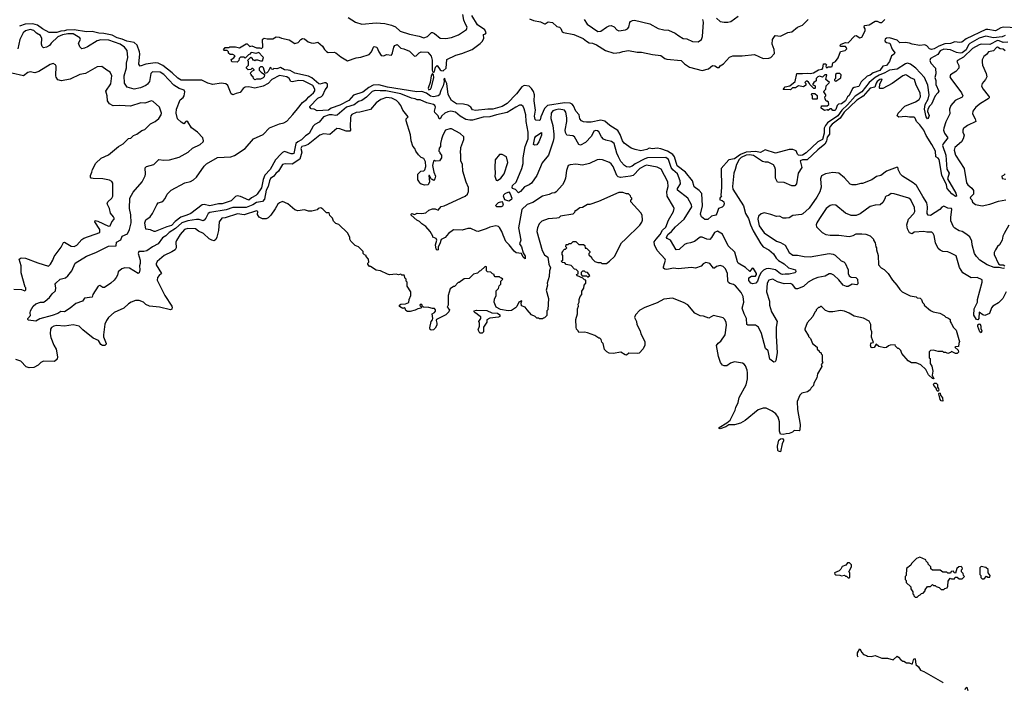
# Model space of a CAD drawing. Extents: x 2210602 to 2357277, y 510288 to 673808.
# Tile 3 of 256: x 2233446 to 2243747, y 532484 to 539502. Entities that reach past the tile are written whole.
import ezdxf

# ---------------------------------------------------------------- set-up
doc = ezdxf.new("R2010")
doc.units = 0

msp = doc.modelspace()

# ---------------------------------------------------------------- linework, layer by layer
at = {"layer": '0CON05XD'}
for points in [[(2236255, 538972), (2236215, 538977), (2236175, 539003), (2236135, 538989), (2236105, 538990), (2236095, 538980), (2236080, 538985), (2236078, 538998), (2236065, 539000), (2236045, 538960), (2236030, 538945), (2236015, 538940), (2235998, 538998), (2235985, 539010), (2235965, 539010), (2235950, 538995), (2235950, 538975), (2235971, 538951), (2236008, 538928), (2236003, 538905), (2235995, 538894), (2235965, 538880), (2235925, 538880), (2235905, 538873), (2235892, 538885), (2235890, 538905), (2235870, 538915), (2235870, 538925), (2235860, 538935), (2235865, 538950), (2235882, 538968), (2235898, 538972), (2235898, 538978), (2235885, 538990), (2235875, 538990), (2235865, 538980), (2235838, 538978), (2235820, 538995), (2235820, 539005), (2235840, 539025), (2235840, 539065), (2235830, 539075), (2235865, 539110), (2235878, 539098), (2235882, 539082), (2235895, 539080), (2235905, 539070), (2235915, 539080), (2235935, 539082), (2235965, 539070), (2235985, 539070), (2235998, 539105), (2235988, 539118), (2235947, 539157), (2235915, 539148), (2235875, 539160), (2235864, 539156), (2235855, 539140), (2235840, 539135), (2235805, 539100), (2235795, 539110), (2235755, 539110), (2235743, 539097), (2235737, 539073), (2235722, 539058), (2235665, 539060), (2235660, 539085), (2235686, 539104), (2235700, 539125), (2235676, 539136), (2235648, 539138), (2235632, 539152), (2235630, 539165), (2235615, 539180), (2235585, 539180), (2235580, 539185), (2235595, 539210), (2235635, 539210), (2235645, 539218), (2235705, 539216), (2235745, 539208), (2235815, 539250), (2235825, 539250), (2235855, 539222), (2235875, 539228), (2235925, 539207), (2235957, 539207), (2235975, 539200), (2235990, 539215), (2235988, 539295), (2235995, 539302), (2236005, 539308), (2236035, 539300), (2236095, 539302), (2236128, 539322), (2236162, 539318), (2236185, 539307), (2236265, 539292), (2236325, 539252), (2236358, 539262), (2236388, 539295), (2236406, 539306), (2236425, 539303), (2236465, 539270), (2236495, 539258), (2236524, 539256), (2236565, 539268), (2236615, 539223), (2236635, 539188), (2236655, 539168), (2236675, 539160), (2236735, 539161), (2236755, 539156), (2236805, 539112), (2236875, 539071), (2236965, 539104), (2237015, 539110), (2237104, 539136), (2237127, 539165), (2237146, 539214), (2237155, 539220), (2237183, 539213), (2237204, 539164), (2237228, 539128), (2237255, 539122), (2237285, 539137), (2237335, 539132), (2237347, 539155), (2237360, 539215), (2237370, 539230), (2237395, 539242), (2237432, 539202), (2237465, 539198), (2237525, 539174), (2237575, 539120), (2237595, 539124), (2237624, 539156), (2237645, 539166), (2237715, 539161), (2237751, 539121), (2237763, 539077), (2237760, 538975), (2237765, 538958), (2237775, 538954), (2237785, 538961), (2237795, 539004), (2237815, 539021), (2237845, 538977), (2237855, 538969), (2237875, 538967), (2237907, 538995), (2237916, 539084), (2238008, 539132), (2238072, 539148), (2238180, 539190), (2238265, 539254), (2238283, 539275), (2238301, 539305), (2238300, 539345), (2238318, 539352), (2238327, 539363), (2238312, 539395), (2238235, 539448), (2238175, 539545)], [(2236884, 539524), (2236958, 539475), (2237024, 539455), (2237175, 539469), (2237265, 539461), (2237335, 539446), (2237378, 539428), (2237425, 539381), (2237525, 539351), (2237625, 539330), (2237675, 539311), (2237713, 539327), (2237755, 539366), (2237765, 539367), (2237785, 539358), (2237845, 539310), (2237905, 539306), (2237965, 539316), (2238036, 539344), (2238120, 539400), (2238126, 539425), (2238111, 539455), (2238092, 539495), (2238083, 539557)], [(2238781, 539511), (2238822, 539492), (2238895, 539479), (2238935, 539458), (2238945, 539458), (2238975, 539478), (2239022, 539472), (2239065, 539432), (2239095, 539422), (2239108, 539408), (2239123, 539375), (2239136, 539366), (2239245, 539346), (2239342, 539305), (2239376, 539276), (2239405, 539260), (2239440, 539255), (2239482, 539238), (2239575, 539180), (2239662, 539152), (2239725, 539157), (2239755, 539170), (2239815, 539179), (2239905, 539163), (2239953, 539163), (2240065, 539138), (2240155, 539127), (2240196, 539096), (2240215, 539090), (2240365, 539074), (2240400, 539040), (2240455, 539006), (2240585, 538970), (2240652, 538988), (2240695, 539024), (2240719, 539018), (2240745, 539000), (2240765, 539002), (2240775, 539020), (2240809, 539041), (2240871, 539109), (2240907, 539123), (2241005, 539123), (2241133, 539137), (2241224, 539094), (2241285, 539098), (2241303, 539107), (2241342, 539148), (2241339, 539189), (2241318, 539245), (2241323, 539295), (2241336, 539314), (2241350, 539335), (2241405, 539330), (2241483, 539367), (2241525, 539376), (2241585, 539424), (2241637, 539445), (2241694, 539505)], [(2239352, 539502), (2239382, 539455), (2239495, 539378), (2239525, 539381), (2239586, 539425)], [(2239586, 539425), (2239612, 539438), (2239635, 539441), (2239667, 539427), (2239695, 539397), (2239715, 539386), (2239785, 539397), (2239805, 539407), (2239820, 539425), (2239828, 539472), (2239836, 539484), (2239856, 539494), (2239880, 539495), (2240037, 539457), (2240125, 539409), (2240184, 539394), (2240235, 539391), (2240305, 539361), (2240341, 539331), (2240386, 539306), (2240425, 539300), (2240485, 539273), (2240545, 539270), (2240580, 539295), (2240590, 539325), (2240600, 539475), (2240592, 539502)], [(2240735, 539518), (2240775, 539483), (2240816, 539474), (2240855, 539474), (2240885, 539483), (2240963, 539537)], [(2243955, 539414), (2243735, 539424), (2243712, 539418), (2243655, 539386), (2243575, 539400), (2243555, 539398), (2243347, 539303), (2243302, 539265), (2243278, 539262), (2243231, 539269), (2243185, 539254), (2243125, 539248), (2243064, 539226), (2243015, 539196), (2242985, 539189), (2242965, 539197), (2242938, 539228), (2242915, 539240), (2242865, 539233), (2242784, 539244), (2242757, 539257), (2242715, 539263), (2242655, 539258), (2242625, 539286), (2242545, 539312), (2242515, 539309), (2242502, 539298), (2242497, 539285), (2242502, 539272), (2242515, 539262), (2242548, 539255), (2242573, 539193), (2242602, 539155), (2242595, 539142), (2242566, 539124), (2242546, 539065), (2242526, 539035), (2242515, 539024), (2242476, 539014), (2242445, 538970), (2242376, 538944), (2242345, 538920), (2242311, 538909), (2242248, 538852), (2242225, 538804), (2242178, 538792), (2242160, 538780), (2242125, 538707), (2242107, 538693), (2242085, 538651), (2242045, 538621), (2242012, 538618), (2241998, 538602), (2241985, 538562), (2241975, 538553), (2241953, 538553), (2241938, 538568), (2241925, 538570), (2241905, 538550), (2241895, 538560), (2241865, 538552), (2241830, 538575), (2241835, 538600), (2241895, 538600), (2241910, 538615), (2241908, 538638), (2241895, 538650), (2241885, 538650), (2241873, 538673), (2241870, 538695), (2241880, 538705), (2241880, 538715), (2241860, 538745), (2241862, 538758), (2241880, 538775), (2241882, 538808), (2241920, 538845), (2241880, 538875), (2241890, 538925), (2241870, 538925), (2241845, 538900), (2241815, 538912), (2241795, 538902), (2241780, 538885), (2241778, 538862), (2241754, 538846), (2241740, 538825), (2241768, 538808), (2241770, 538785), (2241765, 538780), (2241755, 538780), (2241712, 538822), (2241710, 538835), (2241698, 538848), (2241685, 538860), (2241675, 538860), (2241660, 538845), (2241670, 538835), (2241670, 538815), (2241645, 538798), (2241595, 538808), (2241562, 538788), (2241533, 538787), (2241512, 538768), (2241432, 538772), (2241455, 538800), (2241505, 538808), (2241560, 538855), (2241575, 538940), (2241635, 538937), (2241685, 538943), (2241715, 538939), (2241750, 538945), (2241805, 538978), (2241840, 538985), (2241850, 538995), (2241855, 539040), (2241875, 539040), (2241888, 539028), (2241880, 539015), (2241885, 539000), (2241895, 539000), (2241905, 539010), (2241935, 539008), (2241945, 539012), (2241955, 539050), (2241980, 539065), (2242008, 539102), (2242035, 539170), (2242082, 539178), (2242100, 539195), (2242098, 539208), (2242085, 539220), (2242032, 539222), (2242030, 539235), (2242040, 539245), (2242085, 539262), (2242115, 539260), (2242185, 539333), (2242196, 539336), (2242235, 539312), (2242255, 539318), (2242292, 539385), (2242292, 539405), (2242282, 539425), (2242285, 539440), (2242335, 539447), (2242395, 539487), (2242416, 539486), (2242445, 539472), (2242465, 539472), (2242498, 539505)], [(2233725, 539214), (2233695, 539207), (2233680, 539220), (2233674, 539245), (2233678, 539305), (2233662, 539335), (2233621, 539361), (2233595, 539388), (2233555, 539400), (2233508, 539385), (2233482, 539365), (2233447, 539293), (2233426, 539195)], [(2237218, 538758), (2237165, 538760), (2237135, 538750), (2237075, 538691), (2237025, 538656), (2236991, 538645), (2236945, 538609), (2236865, 538588), (2236768, 538502), (2236745, 538499), (2236715, 538506), (2236685, 538505), (2236625, 538484), (2236579, 538431), (2236535, 538406), (2236515, 538388), (2236475, 538312), (2236435, 538288), (2236396, 538244), (2236355, 538225), (2236335, 538207), (2236315, 538102), (2236305, 538097), (2236285, 538099), (2236215, 538121), (2236195, 538112), (2236177, 538095), (2236123, 538035), (2236065, 537935), (2236012, 537875), (2235992, 537828), (2235985, 537795), (2235975, 537742), (2235930, 537675), (2235915, 537661), (2235872, 537638), (2235845, 537613), (2235755, 537650), (2235723, 537657), (2235705, 537651), (2235658, 537605), (2235565, 537576), (2235525, 537574), (2235434, 537554), (2235375, 537568), (2235355, 537566), (2235236, 537475), (2235196, 537455), (2235133, 537437), (2235071, 537389), (2235035, 537349), (2234985, 537335), (2234865, 537284), (2234854, 537284), (2234815, 537302), (2234765, 537310), (2234756, 537375), (2234765, 537406), (2234812, 537438), (2234837, 537473), (2234881, 537565), (2234895, 537586), (2234934, 537596), (2234949, 537611), (2234968, 537632), (2234990, 537675), (2235032, 537718), (2235174, 537796), (2235232, 537808), (2235265, 537826), (2235296, 537855), (2235375, 537968), (2235402, 537995), (2235515, 538059), (2235655, 538066), (2235695, 538079), (2235806, 538154), (2235892, 538255), (2235995, 538302), (2236061, 538369), (2236165, 538413), (2236208, 538422), (2236240, 538440), (2236305, 538508), (2236351, 538569), (2236405, 538635), (2236446, 538665), (2236471, 538695), (2236519, 538735), (2236534, 538756), (2236533, 538775), (2236512, 538812), (2236415, 538862), (2236365, 538867), (2236295, 538851), (2236284, 538855), (2236265, 538886), (2236241, 538905), (2236165, 538917), (2236083, 538877), (2236045, 538834), (2235994, 538805), (2235905, 538784), (2235845, 538799), (2235805, 538796), (2235785, 538781), (2235751, 538739), (2235710, 538730), (2235675, 538714), (2235659, 538725), (2235625, 538812), (2235602, 538832), (2235555, 538836), (2235465, 538825), (2235415, 538838), (2235352, 538868), (2235135, 538868), (2235099, 538889), (2235042, 538945), (2234945, 539023), (2234895, 539045), (2234865, 539050), (2234765, 539037), (2234705, 539017), (2234694, 539035), (2234704, 539145), (2234701, 539165), (2234675, 539235), (2234642, 539262), (2234567, 539277), (2234519, 539299), (2234465, 539312), (2234415, 539338), (2234325, 539358), (2234275, 539359), (2234205, 539378), (2234145, 539375), (2234016, 539396), (2233937, 539393), (2233915, 539385), (2233875, 539382), (2233835, 539367), (2233755, 539368), (2233686, 539405), (2233633, 539443), (2233585, 539457), (2233505, 539455), (2233445, 539433)], [(2241365, 537442), (2241305, 537464), (2241235, 537480), (2241205, 537471), (2241175, 537447), (2241169, 537415), (2241181, 537345), (2241235, 537270), (2241365, 537184), (2241405, 537171), (2241455, 537144), (2241497, 537067), (2241535, 537036), (2241585, 537038), (2241653, 537023), (2241715, 537021), (2241915, 537054), (2241958, 537048), (2241978, 537038), (2242040, 536980), (2242068, 536968), (2242084, 536954), (2242113, 536885), (2242113, 536845), (2242125, 536822), (2242145, 536809), (2242195, 536803), (2242211, 536785), (2242214, 536736), (2242205, 536727), (2242156, 536734), (2242115, 536710), (2242095, 536711), (2242063, 536723), (2242015, 536780), (2241965, 536828), (2241935, 536842), (2241915, 536841), (2241873, 536817), (2241797, 536803), (2241752, 536788), (2241695, 536756), (2241645, 536711), (2241584, 536686), (2241565, 536687), (2241530, 536730), (2241511, 536742), (2241445, 536738), (2241375, 536759), (2241325, 536787), (2241284, 536776), (2241268, 536745), (2241259, 536655), (2241291, 536555), (2241291, 536515), (2241312, 536445), (2241371, 536345), (2241359, 536285), (2241359, 536195), (2241371, 536015), (2241356, 535934), (2241349, 535921), (2241335, 535918), (2241295, 535950), (2241276, 536035), (2241250, 536060), (2241208, 536218), (2241175, 536283), (2241145, 536306), (2241065, 536304), (2241052, 536312), (2241050, 536375), (2241024, 536425), (2241006, 536484), (2241023, 536545), (2241016, 536605), (2240996, 536646), (2240935, 536717), (2240915, 536730), (2240875, 536740), (2240862, 536752), (2240856, 536765), (2240853, 536845), (2240832, 536895), (2240805, 536918), (2240775, 536928), (2240735, 536918), (2240717, 536903), (2240705, 536902), (2240665, 536952), (2240625, 536960), (2240595, 536948), (2240575, 536922), (2240515, 536902), (2240475, 536908), (2240335, 536893), (2240285, 536903), (2240215, 536889), (2240195, 536892), (2240183, 536903), (2240182, 536915), (2240201, 536985), (2240199, 536995), (2240115, 537085), (2240086, 537145), (2240083, 537177), (2240105, 537205), (2240146, 537254), (2240170, 537300), (2240205, 537331), (2240233, 537405), (2240286, 537495), (2240292, 537525), (2240288, 537545), (2240221, 537655), (2240218, 537705), (2240231, 537755), (2240226, 537806), (2240156, 537936), (2240117, 537957), (2240005, 537978), (2239985, 537973), (2239935, 537945), (2239865, 537873), (2239835, 537865), (2239732, 537852), (2239708, 537858), (2239692, 537872), (2239656, 537966), (2239635, 537994), (2239615, 538006), (2239545, 538034), (2239515, 538039), (2239486, 538034), (2239408, 537998), (2239335, 537980), (2239265, 537989), (2239205, 537984), (2239184, 537976), (2239167, 537925), (2239158, 537845), (2239142, 537805), (2239124, 537775), (2239060, 537700), (2239045, 537690), (2239015, 537688), (2238985, 537671), (2238916, 537654), (2238815, 537589), (2238755, 537567), (2238699, 537515), (2238665, 537325), (2238688, 537195), (2238674, 537155), (2238695, 537126), (2238713, 537063), (2238735, 537026), (2238735, 536999), (2238715, 537017), (2238696, 537056), (2238642, 537062), (2238618, 537078), (2238566, 537146), (2238531, 537181), (2238504, 537246), (2238491, 537285), (2238466, 537326), (2238455, 537336), (2238426, 537346), (2238365, 537331), (2238327, 537313), (2238243, 537287), (2238225, 537288), (2238165, 537318), (2238135, 537318), (2238075, 537298), (2237985, 537302), (2237934, 537266), (2237896, 537224), (2237855, 537202), (2237842, 537155), (2237823, 537125), (2237823, 537095), (2237815, 537089), (2237805, 537100), (2237798, 537145), (2237810, 537195), (2237805, 537212), (2237770, 537225), (2237770, 537235), (2237742, 537285), (2237696, 537336), (2237654, 537364), (2237629, 537389), (2237600, 537405), (2237542, 537455), (2237540, 537465), (2237548, 537472), (2237575, 537462), (2237605, 537477), (2237655, 537473), (2237695, 537480), (2237725, 537510), (2237765, 537522), (2237792, 537522), (2237825, 537508), (2237854, 537546), (2237888, 537555), (2238106, 537654), (2238130, 537675), (2238140, 537705), (2238140, 537745), (2238118, 537802), (2238082, 537915), (2238078, 537985), (2238062, 538025), (2238062, 538095), (2238058, 538105), (2238062, 538165), (2238092, 538248), (2238092, 538275), (2238055, 538312), (2237965, 538358), (2237945, 538360), (2237902, 538345), (2237872, 538295), (2237858, 538252), (2237848, 538205), (2237848, 538175), (2237833, 538157), (2237830, 538125), (2237840, 538115), (2237840, 538105), (2237860, 538085), (2237860, 538055), (2237837, 538023), (2237795, 538020), (2237785, 538028), (2237775, 538020), (2237766, 537975), (2237780, 537905), (2237798, 537865), (2237790, 537835), (2237775, 537820), (2237765, 537830), (2237755, 537830), (2237735, 537870), (2237725, 537870), (2237732, 537805), (2237720, 537775), (2237685, 537770), (2237645, 537782), (2237630, 537795), (2237627, 537807), (2237610, 537825), (2237610, 537885), (2237642, 537918), (2237675, 537920), (2237685, 537930), (2237694, 537966), (2237693, 538015), (2237675, 538050), (2237645, 538060), (2237617, 538087), (2237590, 538125), (2237580, 538155), (2237558, 538178), (2237542, 538235), (2237536, 538296), (2237488, 538445), (2237490, 538465), (2237510, 538485), (2237453, 538555), (2237434, 538605), (2237413, 538633), (2237390, 538655), (2237340, 538680), (2237283, 538687), (2237223, 538667), (2237175, 538630), (2237117, 538563), (2237006, 538534), (2236965, 538530), (2236921, 538509), (2236910, 538495), (2236907, 538473), (2236903, 538385), (2236908, 538345), (2236900, 538335), (2236860, 538335), (2236795, 538360), (2236765, 538363), (2236690, 538300), (2236625, 538306), (2236585, 538294), (2236464, 538196), (2236430, 538180), (2236397, 538175), (2236389, 538155), (2236399, 538115), (2236378, 538042), (2236295, 537990), (2236225, 537993), (2236196, 537985), (2236155, 537916), (2236127, 537893), (2236105, 537864), (2236069, 537841), (2236058, 537815), (2236047, 537755), (2236025, 537718), (2236007, 537625), (2235985, 537598), (2235922, 537588), (2235885, 537564), (2235815, 537537), (2235675, 537536), (2235605, 537511), (2235435, 537485), (2235419, 537475), (2235394, 537425), (2235377, 537403), (2235365, 537398), (2235325, 537410), (2235295, 537412), (2235205, 537396), (2235144, 537376), (2235075, 537315), (2235011, 537275), (2234975, 537240), (2234941, 537219), (2234894, 537155), (2234834, 537125), (2234775, 537084), (2234745, 537077), (2234694, 537075), (2234686, 537056), (2234708, 536985), (2234708, 536952), (2234698, 536925), (2234704, 536884), (2234696, 536854), (2234687, 536845), (2234595, 536901), (2234545, 536904), (2234515, 536894), (2234478, 536865), (2234470, 536830), (2234455, 536803), (2234434, 536776), (2234398, 536745), (2234335, 536700), (2234315, 536700), (2234285, 536721), (2234268, 536712), (2234210, 536625), (2234203, 536597), (2234125, 536589), (2234102, 536555), (2234035, 536532), (2233975, 536483), (2233915, 536445), (2233875, 536448), (2233845, 536428), (2233785, 536406), (2233657, 536373), (2233615, 536346), (2233538, 536358), (2233530, 536365), (2233530, 536375), (2233560, 536405), (2233554, 536435), (2233558, 536455), (2233588, 536505), (2233615, 536529), (2233665, 536546), (2233695, 536547), (2233713, 536555), (2233759, 536595), (2233785, 536634), (2233820, 536665), (2233823, 536695), (2233817, 536735), (2233823, 536745), (2233871, 536785), (2233925, 536801), (2233950, 536820), (2233992, 536875), (2234026, 536955), (2234145, 537026), (2234244, 537065), (2234375, 537132), (2234456, 537134), (2234458, 537175), (2234503, 537197), (2234518, 537235), (2234575, 537260), (2234596, 537305), (2234611, 537375), (2234609, 537459), (2234594, 537526), (2234600, 537635), (2234632, 537698), (2234729, 537805), (2234758, 537868), (2234762, 537885), (2234758, 537952), (2234772, 537965), (2234848, 537985), (2234902, 538038), (2234955, 538031), (2235015, 538034), (2235115, 538064), (2235209, 538115), (2235255, 538159), (2235334, 538196), (2235365, 538222), (2235370, 538235), (2235362, 538265), (2235306, 538326), (2235245, 538370), (2235205, 538433), (2235195, 538440), (2235185, 538437), (2235165, 538413), (2235135, 538430), (2235097, 538465), (2235084, 538524), (2235088, 538565), (2235125, 538662), (2235155, 538687), (2235166, 538705), (2235174, 538745), (2235166, 538765), (2235115, 538783), (2235057, 538817), (2234955, 538929), (2234915, 538954), (2234834, 538956), (2234818, 538938), (2234803, 538855), (2234784, 538826), (2234765, 538813), (2234710, 538790), (2234645, 538776), (2234572, 538795), (2234544, 538836), (2234538, 538915), (2234563, 538997), (2234564, 539046), (2234579, 539105), (2234570, 539180), (2234541, 539215), (2234496, 539245), (2234377, 539287), (2234295, 539290), (2234255, 539282), (2234155, 539219), (2234125, 539203), (2234095, 539198), (2234076, 539216), (2234062, 539255), (2234081, 539295), (2234075, 539313), (2234005, 539353), (2233948, 539355), (2233895, 539342), (2233845, 539321), (2233774, 539255), (2233758, 539232), (2233725, 539214)], [(2243755, 539335), (2243725, 539323), (2243635, 539311), (2243555, 539330), (2243485, 539307), (2243385, 539254), (2243371, 539239), (2243347, 539185), (2243305, 539156), (2243285, 539153), (2243248, 539158), (2243185, 539186), (2243115, 539192), (2243077, 539175), (2243052, 539138), (2242974, 539096), (2242968, 539075), (2242978, 539048), (2243027, 538995), (2243030, 538935), (2243020, 538895), (2243032, 538865), (2243032, 538825), (2243061, 538755), (2243053, 538735), (2243024, 538705), (2242984, 538616), (2242963, 538597), (2242946, 538565), (2242942, 538542), (2242960, 538500), (2242952, 538468), (2242945, 538463), (2242930, 538485), (2242914, 538564), (2242920, 538615), (2242950, 538670), (2242961, 538715), (2242947, 538817), (2242913, 538895), (2242823, 538995), (2242767, 539035), (2242735, 539045), (2242712, 539038), (2242625, 538984), (2242545, 538972), (2242498, 538945), (2242438, 538922), (2242395, 538895), (2242332, 538845), (2242255, 538745), (2242188, 538702), (2242105, 538609), (2242046, 538554), (2242005, 538495), (2241899, 538421), (2241876, 538395), (2241863, 538365), (2241862, 538315), (2241845, 538247), (2241795, 538225), (2241675, 538110), (2241635, 538085), (2241615, 538080), (2241595, 538085), (2241585, 538095), (2241570, 538130), (2241535, 538145), (2241495, 538144), (2241355, 538105), (2241245, 538140), (2241195, 538112), (2241145, 538122), (2241045, 538115), (2240989, 538091), (2240925, 538045), (2240864, 538036), (2240784, 537945), (2240789, 537745), (2240782, 537665), (2240787, 537657), (2240770, 537635), (2240770, 537615), (2240795, 537610), (2240812, 537595), (2240818, 537575), (2240810, 537555), (2240795, 537541), (2240757, 537525), (2240741, 537475), (2240728, 537455), (2240685, 537444), (2240645, 537410), (2240615, 537410), (2240578, 537438), (2240569, 537465), (2240591, 537555), (2240582, 537682), (2240556, 537716), (2240502, 537752), (2240484, 537814), (2240412, 537905), (2240324, 537974), (2240296, 538065), (2240281, 538091), (2240225, 538127), (2240155, 538151), (2240115, 538158), (2240065, 538152), (2240032, 538158), (2240008, 538142), (2239945, 538131), (2239885, 538142), (2239845, 538159), (2239771, 538211), (2239753, 538233), (2239729, 538299), (2239703, 538343), (2239620, 538395), (2239569, 538439), (2239525, 538450), (2239425, 538431), (2239375, 538431), (2239344, 538434), (2239324, 538444), (2239308, 538465), (2239298, 538505), (2239266, 538546), (2239239, 538599), (2239225, 538617), (2239205, 538627), (2239145, 538630), (2238967, 538603), (2238936, 538574), (2238899, 538485), (2238892, 538455), (2238885, 538448), (2238845, 538452), (2238838, 538458), (2238833, 538493), (2238844, 538555), (2238827, 538653), (2238832, 538715), (2238820, 538750), (2238802, 538782), (2238775, 538806), (2238725, 538814), (2238700, 538800), (2238643, 538725), (2238545, 538625), (2238493, 538595), (2238395, 538564), (2238345, 538565), (2238215, 538552), (2238185, 538559), (2238165, 538586), (2238135, 538606), (2238089, 538619), (2238015, 538622), (2237965, 538656), (2237929, 538719), (2237916, 538835), (2237898, 538868), (2237895, 538890), (2237885, 538880), (2237886, 538855), (2237875, 538808), (2237851, 538759), (2237838, 538715), (2237825, 538704), (2237776, 538694), (2237745, 538702), (2237703, 538733), (2237655, 538750), (2237600, 538745), (2237295, 538794), (2237205, 538820), (2237145, 538817), (2237098, 538792), (2237035, 538744), (2236939, 538711), (2236889, 538655), (2236795, 538606), (2236705, 538577), (2236678, 538555), (2236557, 538547), (2236526, 538566), (2236495, 538568), (2236482, 538585), (2236483, 538595), (2236565, 538679), (2236605, 538698), (2236619, 538711), (2236643, 538767), (2236665, 538800), (2236666, 538826), (2236650, 538840), (2236635, 538842), (2236585, 538827), (2236575, 538829), (2236502, 538892), (2236469, 538909), (2236325, 538943), (2236275, 538969), (2236255, 538972)], [(2243785, 539267), (2243735, 539262), (2243695, 539281), (2243675, 539284), (2243595, 539241), (2243505, 539247), (2243485, 539240), (2243415, 539200), (2243320, 539110), (2243258, 539075), (2243250, 539065), (2243272, 539022), (2243272, 538995), (2243240, 538960), (2243184, 538925), (2243179, 538905), (2243188, 538885), (2243301, 538735), (2243314, 538705), (2243305, 538691), (2243234, 538656), (2243188, 538605), (2243173, 538565), (2243179, 538515), (2243135, 538432), (2243114, 538365), (2243112, 538345), (2243121, 538315), (2243158, 538265), (2243107, 538203), (2243102, 538185), (2243136, 538085), (2243145, 537938), (2243169, 537895), (2243152, 537835), (2243240, 537685), (2243246, 537655), (2243235, 537653), (2243200, 537680), (2243151, 537735), (2243141, 537775), (2243094, 537874), (2243065, 538039), (2243055, 538054), (2243032, 538065), (2243027, 538125), (2242990, 538195), (2242929, 538289), (2242906, 538345), (2242863, 538403), (2242828, 538438), (2242815, 538472), (2242805, 538480), (2242755, 538480), (2242715, 538490), (2242643, 538483), (2242628, 538495), (2242636, 538525), (2242705, 538598), (2242818, 538642), (2242855, 538667), (2242872, 538695), (2242868, 538735), (2242826, 538815), (2242806, 538875), (2242765, 538894), (2242725, 538921), (2242714, 538924), (2242685, 538914), (2242575, 538834), (2242475, 538782), (2242445, 538780), (2242440, 538785), (2242445, 538830), (2242470, 538875), (2242465, 538880), (2242445, 538876), (2242418, 538855), (2242405, 538836), (2242393, 538797), (2242345, 538784), (2242269, 538701), (2242205, 538660), (2242134, 538595), (2242071, 538535), (2242029, 538471), (2241945, 538408), (2241925, 538385), (2241917, 538365), (2241917, 538305), (2241895, 538274), (2241888, 538232), (2241870, 538200), (2241795, 538140), (2241685, 538034), (2241635, 538035), (2241611, 538025), (2241629, 537955), (2241592, 537895), (2241572, 537785), (2241555, 537764), (2241525, 537764), (2241445, 537799), (2241375, 537800), (2241352, 537845), (2241353, 537935), (2241348, 537958), (2241333, 537983), (2241275, 538011), (2241245, 538011), (2241219, 538019), (2241122, 538082), (2241082, 538088), (2241045, 538084), (2240995, 538058), (2240975, 538037), (2240945, 537985), (2240933, 537935), (2240916, 537895), (2240904, 537755), (2240908, 537728), (2241020, 537555), (2241038, 537475), (2241072, 537422), (2241092, 537355), (2241121, 537291), (2241200, 537155), (2241226, 537125), (2241285, 537092), (2241332, 537052), (2241359, 537005), (2241385, 536983), (2241445, 536947), (2241491, 536905), (2241563, 536883), (2241565, 536865), (2241555, 536852), (2241495, 536838), (2241455, 536839), (2241425, 536834), (2241405, 536841), (2241355, 536884), (2241285, 536897), (2241255, 536894), (2241229, 536881), (2241204, 536855), (2241183, 536817), (2241166, 536765), (2241148, 536745), (2241115, 536736), (2241095, 536746), (2241073, 536773), (2241075, 536800), (2241103, 536817), (2241145, 536819), (2241154, 536835), (2241154, 536845), (2241125, 536897), (2241109, 536901), (2241085, 536868), (2241039, 536909), (2240964, 536955), (2240955, 536968), (2240929, 537069), (2240858, 537135), (2240799, 537259), (2240745, 537290), (2240715, 537276), (2240685, 537221), (2240665, 537203), (2240635, 537204), (2240585, 537225), (2240565, 537227), (2240505, 537182), (2240465, 537167), (2240425, 537161), (2240402, 537148), (2240345, 537097), (2240315, 537092), (2240255, 537196), (2240221, 537211), (2240214, 537224), (2240226, 537255), (2240265, 537284), (2240308, 537335), (2240399, 537415), (2240478, 537545), (2240474, 537565), (2240435, 537635), (2240328, 537718), (2240329, 537735), (2240358, 537785), (2240356, 537815), (2240327, 537887), (2240279, 537929), (2240262, 537955), (2240235, 538039), (2240205, 538059), (2240015, 538055), (2239985, 538045), (2239885, 537992), (2239855, 537969), (2239825, 537958), (2239795, 537962), (2239774, 537975), (2239735, 538019), (2239711, 538065), (2239694, 538105), (2239665, 538206), (2239638, 538228), (2239580, 538240), (2239553, 538253), (2239532, 538275), (2239505, 538329), (2239490, 538340), (2239475, 538343), (2239452, 538335), (2239427, 538283), (2239364, 538216), (2239315, 538189), (2239296, 538196), (2239250, 538275), (2239233, 538287), (2239170, 538295), (2239155, 538320), (2239154, 538345), (2239171, 538435), (2239170, 538475), (2239159, 538535), (2239145, 538554), (2239129, 538559), (2239085, 538565), (2239055, 538558), (2239023, 538547), (2239007, 538525), (2239004, 538466), (2239023, 538395), (2239036, 538305), (2239036, 538265), (2239028, 538232), (2238979, 538085), (2238912, 538005), (2238857, 537873), (2238799, 537791), (2238775, 537773), (2238726, 537754), (2238685, 537703), (2238665, 537690), (2238635, 537724), (2238602, 537735), (2238597, 537745), (2238602, 537765), (2238639, 537801), (2238699, 537945), (2238713, 537997), (2238713, 538055), (2238735, 538175), (2238766, 538255), (2238765, 538325), (2238745, 538435), (2238743, 538505), (2238725, 538570), (2238714, 538594), (2238695, 538608), (2238675, 538606), (2238638, 538585), (2238545, 538529), (2238435, 538507), (2238365, 538486), (2238295, 538481), (2238185, 538451), (2238155, 538449), (2238115, 538457), (2238053, 538493), (2238005, 538534), (2237955, 538543), (2237925, 538539), (2237895, 538523), (2237863, 538495), (2237845, 538464), (2237835, 538463), (2237823, 538495), (2237789, 538529), (2237786, 538545), (2237796, 538585), (2237788, 538605), (2237774, 538615), (2237705, 538633), (2237635, 538662), (2237605, 538664), (2237583, 538675), (2237545, 538682), (2237435, 538725), (2237275, 538756), (2237218, 538758)], [(2243755, 539176), (2243735, 539192), (2243705, 539197), (2243675, 539214), (2243665, 539212), (2243634, 539176), (2243582, 539165), (2243562, 539138), (2243532, 539115), (2243517, 539083), (2243514, 539056), (2243520, 539025), (2243559, 538939), (2243566, 538905), (2243550, 538875), (2243517, 538835), (2243508, 538805), (2243525, 538773), (2243580, 538710), (2243590, 538695), (2243589, 538685), (2243577, 538673), (2243497, 538625), (2243449, 538585), (2243419, 538545), (2243416, 538515), (2243442, 538465), (2243450, 538435), (2243362, 538395), (2243335, 538373), (2243322, 538365), (2243312, 538345), (2243313, 538325), (2243326, 538295), (2243316, 538254), (2243299, 538225), (2243229, 538165), (2243221, 538135), (2243238, 538085), (2243326, 537945), (2243352, 537795), (2243365, 537775), (2243409, 537739), (2243426, 537715), (2243424, 537675), (2243394, 537645), (2243391, 537635), (2243407, 537617), (2243415, 537593), (2243445, 537567), (2243515, 537555), (2243595, 537572), (2243686, 537604), (2243765, 537618)], [(2233385, 536681), (2233465, 536677), (2233500, 536665), (2233510, 536675), (2233510, 536695), (2233503, 536703), (2233462, 536852), (2233463, 536925), (2233442, 536995), (2233461, 537009), (2233506, 537006), (2233635, 536956), (2233746, 536924), (2233768, 536942), (2233793, 536985), (2233807, 537025), (2233879, 537121), (2233905, 537170), (2233915, 537172), (2233985, 537133), (2234015, 537130), (2234045, 537143), (2234095, 537200), (2234118, 537215), (2234286, 537274), (2234285, 537305), (2234233, 537385), (2234235, 537402), (2234265, 537395), (2234375, 537341), (2234393, 537345), (2234410, 537385), (2234433, 537415), (2234433, 537425), (2234429, 537439), (2234396, 537476), (2234386, 537525), (2234361, 537575), (2234367, 537595), (2234410, 537635), (2234420, 537655), (2234422, 537792), (2234409, 537809), (2234385, 537822), (2234316, 537836), (2234215, 537840), (2234194, 537844), (2234188, 537855), (2234187, 537873), (2234202, 537905), (2234208, 537935), (2234241, 537999), (2234299, 538051), (2234375, 538088), (2234480, 538175), (2234529, 538201), (2234585, 538260), (2234608, 538262), (2234635, 538290), (2234670, 538305), (2234725, 538342), (2234755, 538353), (2234815, 538413), (2234865, 538438), (2234902, 538468), (2234926, 538505), (2234930, 538525), (2234907, 538587), (2234842, 538645), (2234825, 538653), (2234755, 538628), (2234715, 538631), (2234604, 538596), (2234495, 538604), (2234425, 538600), (2234385, 538622), (2234364, 538654), (2234362, 538705), (2234349, 538755), (2234400, 538830), (2234410, 538915), (2234391, 538951), (2234358, 538975), (2234305, 539013), (2234255, 539010), (2234135, 538938), (2234075, 538928), (2233975, 538879), (2233885, 538863), (2233845, 538872), (2233829, 538899), (2233823, 538915), (2233826, 539016), (2233819, 539029), (2233795, 539042), (2233765, 539032), (2233645, 538960), (2233605, 538947), (2233554, 538956), (2233532, 538948), (2233485, 538913), (2233365, 538942)], [(2237725, 538766), (2237745, 538773), (2237756, 538794), (2237779, 538895), (2237775, 538925), (2237765, 538937), (2237751, 538915), (2237739, 538845), (2237718, 538785), (2237725, 538766)], [(2241985, 538860), (2242038, 538892), (2242040, 538925), (2242028, 538938), (2241995, 538940), (2241982, 538928), (2241980, 538885), (2241970, 538875), (2241970, 538865), (2241985, 538860)], [(2241785, 538670), (2241745, 538670), (2241740, 538675), (2241740, 538705), (2241730, 538715), (2241732, 538728), (2241765, 538730), (2241788, 538708), (2241790, 538675), (2241785, 538670)], [(2238835, 538187), (2238821, 538195), (2238835, 538267), (2238845, 538282), (2238905, 538320), (2238906, 538295), (2238877, 538223), (2238855, 538191), (2238835, 538187)], [(2238445, 537820), (2238480, 537845), (2238515, 537890), (2238552, 538008), (2238540, 538065), (2238495, 538092), (2238465, 538090), (2238422, 538035), (2238417, 537955), (2238422, 537895), (2238418, 537865), (2238432, 537822), (2238445, 537820)], [(2243748, 536902), (2243735, 536898), (2243693, 536907), (2243642, 536908), (2243568, 536935), (2243490, 536985), (2243455, 537022), (2243437, 537055), (2243410, 537145), (2243408, 537185), (2243385, 537228), (2243345, 537262), (2243305, 537284), (2243275, 537291), (2243229, 537319), (2243214, 537334), (2243188, 537398), (2243188, 537435), (2243200, 537515), (2243196, 537525), (2243155, 537531), (2243115, 537551), (2243095, 537540), (2243072, 537515), (2242975, 537452), (2242952, 537455), (2242939, 537475), (2242944, 537545), (2242937, 537585), (2242895, 537651), (2242829, 537765), (2242795, 537794), (2242682, 537865), (2242662, 537885), (2242638, 537935), (2242637, 537947), (2242625, 537960), (2242515, 537917), (2242455, 537873), (2242409, 537861), (2242360, 537825), (2242265, 537788), (2242245, 537788), (2242195, 537772), (2242155, 537772), (2242135, 537782), (2242075, 537847), (2242015, 537894), (2241955, 537903), (2241875, 537890), (2241835, 537868), (2241824, 537835), (2241831, 537749), (2241818, 537702), (2241786, 537644), (2241705, 537530), (2241640, 537470), (2241625, 537462), (2241535, 537452), (2241495, 537430), (2241465, 537424), (2241435, 537426), (2241395, 537444), (2241365, 537442)], [(2243755, 537890), (2243738, 537872), (2243720, 537865), (2243725, 537840), (2243762, 537832)], [(2242955, 535786), (2242925, 535840), (2242875, 535890), (2242825, 535910), (2242775, 535910), (2242741, 535931), (2242675, 536010), (2242665, 536040), (2242645, 536060), (2242635, 536060), (2242610, 536085), (2242605, 536100), (2242553, 536097), (2242535, 536090), (2242515, 536070), (2242495, 536068), (2242433, 536083), (2242405, 536108), (2242387, 536073), (2242365, 536068), (2242353, 536073), (2242346, 536095), (2242350, 536110), (2242359, 536121), (2242380, 536125), (2242358, 536178), (2242360, 536235), (2242352, 536265), (2242352, 536312), (2242335, 536348), (2242275, 536378), (2242178, 536398), (2242125, 536432), (2242075, 536452), (2242035, 536457), (2241955, 536443), (2241914, 536444), (2241875, 536460), (2241835, 536500), (2241825, 536500), (2241815, 536490), (2241805, 536490), (2241780, 536465), (2241780, 536455), (2241765, 536440), (2241743, 536397), (2241685, 536330), (2241660, 536265), (2241660, 536255), (2241700, 536195), (2241700, 536185), (2241720, 536165), (2241740, 536115), (2241790, 536075), (2241790, 536055), (2241810, 536035), (2241810, 536025), (2241830, 536015), (2241830, 536005), (2241840, 535995), (2241840, 535925), (2241850, 535915), (2241830, 535895), (2241837, 535873), (2241792, 535795), (2241787, 535753), (2241753, 535697), (2241750, 535675), (2241725, 535650), (2241715, 535630), (2241688, 535608), (2241628, 535592), (2241607, 535573), (2241580, 535505), (2241584, 535424), (2241611, 535265), (2241608, 535205), (2241602, 535198), (2241548, 535202), (2241532, 535185), (2241495, 535170), (2241465, 535169), (2241435, 535160), (2241406, 535166), (2241394, 535195), (2241394, 535294), (2241381, 535341), (2241356, 535376), (2241320, 535405), (2241255, 535438), (2241225, 535438), (2241172, 535418), (2241035, 535308), (2240989, 535281), (2240925, 535262), (2240865, 535262), (2240835, 535242), (2240775, 535219), (2240764, 535225), (2240765, 535236), (2240845, 535282), (2240878, 535312), (2240932, 535415), (2240938, 535445), (2240962, 535495), (2240975, 535550), (2241045, 535680), (2241060, 535745), (2241060, 535805), (2241057, 535835), (2241038, 535878), (2241025, 535898), (2241007, 535907), (2240925, 535920), (2240883, 535907), (2240845, 535880), (2240815, 535880), (2240800, 535885), (2240778, 535915), (2240757, 535977), (2240737, 536093), (2240754, 536116), (2240783, 536137), (2240828, 536205), (2240842, 536305), (2240838, 536335), (2240819, 536369), (2240805, 536382), (2240705, 536407), (2240655, 536378), (2240599, 536399), (2240565, 536402), (2240511, 536431), (2240435, 536518), (2240392, 536542), (2240275, 536588), (2240185, 536578), (2240115, 536538), (2239985, 536490), (2239935, 536462), (2239888, 536415), (2239878, 536385), (2239900, 536345), (2239903, 536313), (2239938, 536245), (2239943, 536213), (2239988, 536135), (2239988, 536095), (2239968, 536058), (2239927, 536013), (2239905, 536008), (2239818, 536012), (2239795, 535993), (2239780, 535995), (2239735, 536022), (2239655, 536008), (2239613, 536013), (2239590, 536025), (2239565, 536050), (2239550, 536115), (2239538, 536128), (2239530, 536155), (2239515, 536170), (2239505, 536170), (2239465, 536198), (2239385, 536226), (2239355, 536233), (2239295, 536230), (2239290, 536245), (2239273, 536263), (2239268, 536285), (2239263, 536365), (2239282, 536425), (2239282, 536475), (2239292, 536505), (2239288, 536525), (2239298, 536545), (2239298, 536575), (2239310, 536605), (2239328, 536625), (2239328, 536662), (2239347, 536693), (2239350, 536725), (2239370, 536745), (2239370, 536775), (2239355, 536780), (2239338, 536798), (2239282, 536822), (2239270, 536835), (2239288, 536842), (2239288, 536868), (2239268, 536888), (2239252, 536892), (2239215, 536930), (2239165, 536940), (2239148, 536958), (2239125, 536960), (2239110, 536975), (2239130, 536985), (2239130, 537035), (2239120, 537045), (2239120, 537065), (2239130, 537075), (2239132, 537088), (2239145, 537100), (2239158, 537102), (2239170, 537115), (2239160, 537125), (2239162, 537148), (2239185, 537150), (2239195, 537160), (2239215, 537160), (2239235, 537180), (2239265, 537180), (2239295, 537150), (2239345, 537150), (2239358, 537138), (2239362, 537112), (2239375, 537110), (2239410, 537075), (2239410, 537065), (2239400, 537055), (2239402, 537042), (2239430, 537015), (2239432, 537002), (2239465, 536970), (2239495, 536960), (2239525, 536960), (2239535, 536950), (2239585, 536952), (2239616, 536974), (2239668, 537025), (2239742, 537165), (2239784, 537206), (2239935, 537352), (2239956, 537384), (2239962, 537405), (2239958, 537455), (2239945, 537480), (2239840, 537595), (2239840, 537615), (2239850, 537625), (2239850, 537635), (2239840, 537645), (2239838, 537658), (2239815, 537680), (2239795, 537680), (2239755, 537692), (2239715, 537692), (2239502, 537598), (2239412, 537568), (2239385, 537568), (2239335, 537538), (2239305, 537532), (2239265, 537500), (2239255, 537500), (2239250, 537485), (2239232, 537468), (2239105, 537447), (2239085, 537430), (2239066, 537424), (2238975, 537418), (2238910, 537395), (2238882, 537365), (2238862, 537325), (2238858, 537285), (2238914, 537085), (2238935, 537042), (2238970, 537015), (2238983, 536943), (2239000, 536905), (2238988, 536875), (2238986, 536814), (2238963, 536745), (2238967, 536725), (2238953, 536673), (2238978, 536585), (2238970, 536465), (2238960, 536455), (2238960, 536405), (2238938, 536382), (2238925, 536380), (2238915, 536370), (2238885, 536370), (2238875, 536380), (2238855, 536380), (2238840, 536395), (2238800, 536415), (2238754, 536464), (2238735, 536492), (2238697, 536507), (2238691, 536539), (2238700, 536555), (2238695, 536560), (2238668, 536545), (2238648, 536502), (2238635, 536488), (2238592, 536458), (2238555, 536454), (2238475, 536470), (2238432, 536495), (2238410, 536545), (2238413, 536577), (2238430, 536615), (2238430, 536665), (2238455, 536690), (2238462, 536718), (2238480, 536735), (2238480, 536765), (2238500, 536785), (2238488, 536798), (2238475, 536800), (2238465, 536810), (2238422, 536812), (2238410, 536825), (2238410, 536835), (2238392, 536842), (2238375, 536860), (2238342, 536862), (2238330, 536875), (2238330, 536915), (2238315, 536920), (2238268, 536872), (2238255, 536870), (2238235, 536850), (2238195, 536840), (2238148, 536792), (2238095, 536790), (2238045, 536750), (2238035, 536750), (2237995, 536710), (2237985, 536710), (2237950, 536685), (2237928, 536615), (2237928, 536515), (2237920, 536495), (2237943, 536465), (2237937, 536445), (2237905, 536412), (2237807, 536363), (2237802, 536355), (2237812, 536325), (2237809, 536305), (2237794, 536275), (2237775, 536256), (2237752, 536252), (2237741, 536261), (2237736, 536276), (2237750, 536345), (2237765, 536362), (2237770, 536375), (2237760, 536425), (2237785, 536438), (2237795, 536450), (2237797, 536467), (2237785, 536480), (2237765, 536478), (2237725, 536490), (2237672, 536492), (2237662, 536502), (2237655, 536520), (2237635, 536520), (2237632, 536512), (2237650, 536495), (2237647, 536483), (2237613, 536477), (2237585, 536462), (2237532, 536448), (2237505, 536448), (2237487, 536457), (2237478, 536478), (2237467, 536487), (2237455, 536480), (2237419, 536499), (2237419, 536515), (2237434, 536526), (2237482, 536528), (2237518, 536542), (2237520, 536575), (2237539, 536615), (2237538, 536655), (2237500, 536715), (2237500, 536755), (2237490, 536765), (2237490, 536785), (2237480, 536795), (2237468, 536828), (2237445, 536830), (2237435, 536840), (2237408, 536832), (2237385, 536838), (2237315, 536832), (2237295, 536838), (2237222, 536872), (2237175, 536882), (2237115, 536920), (2237105, 536920), (2237090, 536945), (2237090, 536955), (2237100, 536965), (2237097, 536997), (2237070, 537025), (2237070, 537035), (2237055, 537040), (2237040, 537055), (2237040, 537075), (2236990, 537125), (2236955, 537140), (2236910, 537185), (2236900, 537205), (2236900, 537225), (2236875, 537270), (2236785, 537360), (2236755, 537370), (2236730, 537395), (2236720, 537425), (2236692, 537452), (2236685, 537480), (2236655, 537480), (2236619, 537519), (2236595, 537532), (2236570, 537525), (2236557, 537513), (2236502, 537498), (2236468, 537498), (2236425, 537512), (2236355, 537502), (2236323, 537513), (2236250, 537575), (2236195, 537600), (2236163, 537587), (2236147, 537573), (2236118, 537522), (2236074, 537456), (2236045, 537428), (2236023, 537417), (2235985, 537418), (2235952, 537435), (2235934, 537464), (2235936, 537496), (2235925, 537503), (2235795, 537458), (2235725, 537469), (2235595, 537429), (2235562, 537425), (2235532, 537385), (2235527, 537295), (2235510, 537225), (2235498, 537202), (2235482, 537188), (2235455, 537193), (2235429, 537209), (2235368, 537265), (2235318, 537288), (2235285, 537312), (2235205, 537316), (2235172, 537305), (2235126, 537254), (2235085, 537192), (2235080, 537175), (2235084, 537115), (2235074, 537095), (2235039, 537071), (2234956, 537034), (2234885, 536972), (2234873, 536947), (2234874, 536935), (2234931, 536845), (2234904, 536826)], [(2238565, 537603), (2238520, 537615), (2238507, 537655), (2238511, 537669), (2238525, 537684), (2238565, 537699), (2238579, 537679), (2238596, 537635), (2238591, 537619), (2238565, 537603)], [(2243767, 536655), (2243732, 536585), (2243685, 536538), (2243627, 536503), (2243613, 536485), (2243593, 536427), (2243545, 536408), (2243524, 536414), (2243485, 536440), (2243482, 536375), (2243470, 536360), (2243455, 536363), (2243430, 536410), (2243432, 536475), (2243467, 536545), (2243468, 536575), (2243516, 536755), (2243515, 536780), (2243465, 536804), (2243401, 536801), (2243313, 536853), (2243280, 536910), (2243242, 537032), (2243187, 537057), (2243155, 537072), (2243105, 537076), (2243075, 537090), (2243055, 537109), (2243027, 537167), (2243014, 537245), (2243003, 537265), (2242988, 537278), (2242935, 537278), (2242905, 537284), (2242805, 537280), (2242785, 537260), (2242755, 537270), (2242734, 537314), (2242727, 537355), (2242746, 537414), (2242802, 537475), (2242812, 537495), (2242806, 537535), (2242768, 537615), (2242747, 537635), (2242595, 537680), (2242565, 537682), (2242537, 537663), (2242510, 537655), (2242500, 537645), (2242500, 537635), (2242475, 537590), (2242447, 537563), (2242395, 537561), (2242345, 537546), (2242240, 537470), (2242198, 537452), (2242145, 537454), (2242087, 537477), (2241985, 537560), (2241955, 537564), (2241924, 537556), (2241883, 537527), (2241815, 537420), (2241787, 537375), (2241780, 537355), (2241783, 537335), (2241842, 537275), (2241880, 537255), (2241925, 537247), (2242015, 537247), (2242125, 537232), (2242165, 537242), (2242198, 537262), (2242255, 537262), (2242297, 537257), (2242345, 537240), (2242380, 537205), (2242380, 537195), (2242397, 537167), (2242402, 537125), (2242410, 537115), (2242410, 537095), (2242428, 537035), (2242430, 536935), (2242460, 536905), (2242489, 536889), (2242532, 536845), (2242578, 536775), (2242622, 536725), (2242655, 536678), (2242680, 536655), (2242763, 536613), (2242825, 536600), (2242835, 536590), (2242868, 536588), (2242880, 536575), (2242892, 536542), (2242910, 536525), (2242910, 536515), (2242975, 536458), (2243003, 536443), (2243072, 536432), (2243117, 536407), (2243135, 536390), (2243165, 536380), (2243180, 536365), (2243180, 536345), (2243190, 536325), (2243215, 536280), (2243242, 536252), (2243272, 536155), (2243278, 536135), (2243270, 536115), (2243268, 536082), (2243235, 536080), (2243230, 536075), (2243263, 536043), (2243267, 536023), (2243255, 536008), (2243235, 536008), (2243195, 536030), (2243185, 536020), (2243155, 536010), (2243135, 536020), (2243115, 536020), (2243105, 536030), (2243055, 536030), (2243005, 536042), (2242975, 536040), (2242960, 536025), (2242960, 535965), (2242970, 535955), (2242972, 535905), (2242990, 535875), (2242998, 535825), (2242993, 535783), (2243010, 535745), (2242995, 535748), (2242955, 535786)], [(2238485, 537544), (2238438, 537545), (2238429, 537555), (2238430, 537565), (2238455, 537589), (2238489, 537599), (2238499, 537589), (2238504, 537565), (2238498, 537552), (2238485, 537544)], [(2243795, 537350), (2243745, 537263), (2243732, 537235), (2243724, 537196), (2243696, 537145), (2243675, 537127), (2243655, 537095), (2243642, 537065), (2243641, 537045), (2243685, 536947), (2243705, 536936), (2243735, 536936), (2243752, 536925)], [(2234904, 536826), (2234887, 536805), (2234884, 536775), (2234964, 536615), (2235038, 536505), (2235043, 536493), (2235039, 536471), (2235025, 536464), (2234907, 536493), (2234804, 536504), (2234765, 536523), (2234742, 536545), (2234695, 536563), (2234657, 536563), (2234613, 536547), (2234585, 536530), (2234535, 536482), (2234435, 536438), (2234374, 536386), (2234353, 536355), (2234337, 536315), (2234324, 536204), (2234324, 536184), (2234352, 536115), (2234352, 536105), (2234337, 536093), (2234314, 536094), (2234295, 536102), (2234270, 536145), (2234215, 536170), (2234106, 536256), (2234070, 536295), (2234005, 536308), (2233915, 536294), (2233835, 536300), (2233803, 536293), (2233780, 536280), (2233770, 536265), (2233764, 536215), (2233771, 536175), (2233803, 536095), (2233827, 536055), (2233843, 535975), (2233839, 535951), (2233810, 535925), (2233695, 535928), (2233667, 535913), (2233640, 535885), (2233595, 535862), (2233545, 535860), (2233515, 535868), (2233457, 535927), (2233405, 535947)], [(2239395, 536810), (2239410, 536825), (2239388, 536858), (2239365, 536860), (2239355, 536870), (2239335, 536870), (2239322, 536858), (2239320, 536835), (2239332, 536822), (2239375, 536820), (2239385, 536810), (2239395, 536810)], [(2238261, 536221), (2238243, 536255), (2238258, 536295), (2238258, 536325), (2238250, 536345), (2238270, 536375), (2238270, 536395), (2238255, 536400), (2238230, 536425), (2238210, 536435), (2238200, 536445), (2238200, 536455), (2238225, 536462), (2238335, 536458), (2238385, 536433), (2238445, 536430), (2238470, 536415), (2238470, 536395), (2238455, 536388), (2238365, 536380), (2238335, 536360), (2238332, 536335), (2238298, 536285), (2238298, 536235), (2238285, 536223), (2238261, 536221)], [(2243505, 536226), (2243490, 536235), (2243470, 536290), (2243472, 536308), (2243485, 536318), (2243495, 536314), (2243502, 536295), (2243502, 536272), (2243512, 536245), (2243505, 536226)], [(2243055, 535612), (2243040, 535620), (2243034, 535645), (2243010, 535675), (2243008, 535685), (2243015, 535699), (2243035, 535700), (2243048, 535685), (2243047, 535655), (2243059, 535639), (2243062, 535625), (2243055, 535612)], [(2243105, 535510), (2243085, 535514), (2243076, 535526), (2243061, 535585), (2243065, 535598), (2243075, 535592), (2243081, 535571), (2243102, 535545), (2243105, 535510)], [(2241405, 534980), (2241385, 534987), (2241379, 534995), (2241375, 535040), (2241389, 535101), (2241405, 535116), (2241425, 535119), (2241436, 535106), (2241436, 535095), (2241422, 535065), (2241405, 534980)], [(2242125, 533660), (2242130, 533665), (2242130, 533715), (2242120, 533725), (2242150, 533775), (2242148, 533798), (2242127, 533817), (2242105, 533820), (2242090, 533795), (2242051, 533779), (2242038, 533752), (2242020, 533735), (2241972, 533715), (2241975, 533700), (2241985, 533692), (2242025, 533690), (2242045, 533682), (2242075, 533690), (2242085, 533680), (2242095, 533680), (2242115, 533660), (2242125, 533660)], [(2242835, 533460), (2242852, 533478), (2242868, 533482), (2242882, 533498), (2242898, 533502), (2242920, 533525), (2242920, 533535), (2242945, 533570), (2242975, 533570), (2242995, 533590), (2243005, 533580), (2243025, 533580), (2243035, 533570), (2243065, 533560), (2243085, 533540), (2243115, 533540), (2243125, 533550), (2243150, 533555), (2243158, 533575), (2243160, 533625), (2243182, 533658), (2243195, 533650), (2243225, 533650), (2243232, 533668), (2243255, 533670), (2243275, 533650), (2243308, 533652), (2243330, 533675), (2243320, 533685), (2243318, 533708), (2243300, 533725), (2243300, 533745), (2243310, 533755), (2243308, 533768), (2243295, 533780), (2243272, 533778), (2243252, 533758), (2243235, 533710), (2243222, 533712), (2243215, 533730), (2243192, 533728), (2243185, 533710), (2243155, 533710), (2243145, 533720), (2243105, 533720), (2243075, 533740), (2242995, 533740), (2242980, 533755), (2242980, 533775), (2242950, 533805), (2242950, 533815), (2242930, 533835), (2242928, 533848), (2242865, 533877), (2242830, 533865), (2242775, 533810), (2242770, 533795), (2242725, 533760), (2242720, 533685), (2242710, 533675), (2242710, 533645), (2242720, 533635), (2242722, 533612), (2242768, 533568), (2242770, 533545), (2242790, 533515), (2242790, 533495), (2242800, 533485), (2242802, 533472), (2242815, 533460), (2242835, 533460)], [(2243535, 533650), (2243562, 533678), (2243575, 533670), (2243595, 533670), (2243600, 533685), (2243580, 533715), (2243578, 533748), (2243555, 533770), (2243505, 533780), (2243490, 533765), (2243490, 533695), (2243500, 533685), (2243500, 533665), (2243515, 533650), (2243535, 533650)], [(2242217, 532832), (2242211, 532845), (2242212, 532875), (2242235, 532920), (2242255, 532880), (2242275, 532860), (2242305, 532850), (2242315, 532840), (2242355, 532838), (2242395, 532848), (2242465, 532820), (2242525, 532820), (2242585, 532802), (2242625, 532840), (2242642, 532832), (2242665, 532802), (2242685, 532790), (2242695, 532790), (2242723, 532773), (2242752, 532772), (2242775, 532760), (2242787, 532763), (2242796, 532804), (2242804, 532816), (2242815, 532813), (2242823, 532755), (2242849, 532729), (2242870, 532695), (2242905, 532680), (2243099, 532569), (2243104, 532564)], [(2243339, 532493), (2243345, 532509), (2243356, 532516), (2243367, 532484)]]:
    msp.add_lwpolyline(points, dxfattribs=at)

doc.saveas('drawing.dxf')
